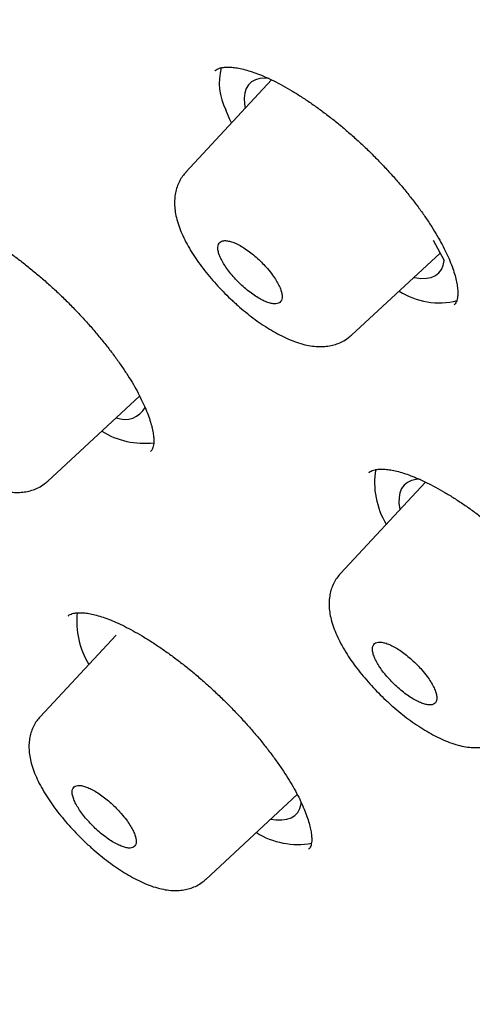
# Model space of a CAD drawing. Header units: millimetres. Extents: x 8 to 1091, y 12 to 2370.
# Tile 20 of 88: x 776.69 to 782.77, y 761.76 to 775.01. Entities that reach past the tile are written whole.
import ezdxf

# ---------------------------------------------------------------- set-up
doc = ezdxf.new("R2010")
doc.units = ezdxf.units.MM

msp = doc.modelspace()

# ---------------------------------------------------------------- linework, layer by layer
at = {"color": 7, "linetype": 'Continuous', "lineweight": 30}
for p, q in [((779.31, 774.324), (779.309, 774.322)), ((780.075, 774.199), (778.923, 772.961)), ((782.247, 772.042), (782.394, 771.769)), ((781.149, 770.766), (782.34, 771.869)), ((782.531, 771.174), (782.533, 771.177)), ((777.065, 768.802), (778.3, 769.946)), ((778.447, 769.201), (778.449, 769.204)), ((781.383, 768.919), (781.381, 768.917)), ((782.144, 768.79), (781, 767.56)), ((777.342, 766.993), (777.34, 766.991)), ((777.984, 766.731), (776.962, 765.633)), ((777.796, 766.534), (777.803, 766.537)), ((779.189, 763.445), (780.42, 764.585)), ((780.574, 763.852), (780.576, 763.855))]:
    msp.add_line(p, q, dxfattribs=at)
at = {"color": 7, "linetype": 'Continuous', "lineweight": 30, "flags": 128}
for points in [[(780.03, 774.224), (779.988, 774.225), (779.917, 774.219), (779.856, 774.201), (779.805, 774.173), (779.764, 774.134), (779.734, 774.084), (779.715, 774.024), (779.706, 773.955), (779.709, 773.877), (779.718, 773.816)], [(779.537, 773.621), (779.51, 773.678), (779.46, 773.796)], [(781.987, 771.542), (781.999, 771.54), (782.082, 771.53), (782.156, 771.532), (782.221, 771.544), (782.277, 771.568), (782.322, 771.603), (782.357, 771.648), (782.381, 771.704), (782.394, 771.769)], [(782.07, 768.827), (782.019, 768.824), (781.955, 768.81), (781.9, 768.785), (781.856, 768.75), (781.822, 768.703), (781.799, 768.647), (781.788, 768.581), (781.787, 768.505), (781.798, 768.421), (781.798, 768.418)], [(780.065, 764.257), (780.133, 764.247), (780.21, 764.244), (780.279, 764.253), (780.338, 764.273), (780.387, 764.304), (780.425, 764.346), (780.453, 764.398), (780.47, 764.46), (780.473, 764.484)]]:
    msp.add_lwpolyline(points, dxfattribs=at)
at = {"color": 7, "linetype": 'Continuous', "lineweight": 30}
for centre, radius, start, end in [((780.157, 774.163), 0.787, 165.1206, 207.7899), ((782.323, 772.17), 0.969, 236.6834, 284.7803), ((778.1, 769.944), 0.311, 248.517, 331.4476), ((778.367, 770.417), 1.106, 238.5526, 276.431), ((782.529, 768.782), 1.07, 170.3223, 211.5195), ((778.593, 766.918), 1.138, 174.2492, 210.8128), ((780.424, 764.955), 1.04, 237.7782, 280.4628)]:
    msp.add_arc(centre, radius, start, end, dxfattribs=at)
for points, knots in [([(816.596, 754.872), (816.652, 754.933), (816.777, 755.069), (816.959, 755.292), (817.146, 755.538), (817.322, 755.794), (817.489, 756.058), (817.646, 756.332), (817.793, 756.614), (817.931, 756.906), (818.059, 757.207), (818.177, 757.517), (818.285, 757.836), (818.382, 758.165), (818.47, 758.502), (818.547, 758.847), (818.614, 759.202), (818.67, 759.565), (818.716, 759.937), (818.751, 760.316), (818.776, 760.704), (818.79, 761.1), (818.794, 761.504), (818.787, 761.915), (818.769, 762.334), (818.741, 762.759), (818.703, 763.192), (818.654, 763.632), (818.594, 764.079), (818.525, 764.532), (818.445, 764.992), (818.355, 765.458), (818.254, 765.93), (818.144, 766.408), (818.024, 766.892), (817.893, 767.383), (817.753, 767.879), (817.603, 768.38), (817.443, 768.887), (817.274, 769.399), (817.094, 769.917), (816.906, 770.44), (816.707, 770.968), (816.5, 771.501), (816.283, 772.038), (816.056, 772.581), (815.821, 773.128), (815.576, 773.679), (815.322, 774.234), (815.06, 774.794), (814.788, 775.358), (814.507, 775.926), (814.218, 776.498), (813.92, 777.073), (813.613, 777.652), (813.298, 778.234), (812.974, 778.82), (812.642, 779.409), (812.301, 780), (811.953, 780.595), (811.596, 781.192), (811.231, 781.792), (810.859, 782.394), (810.478, 782.999), (810.09, 783.606), (809.694, 784.215), (809.29, 784.825), (808.88, 785.438), (808.461, 786.052), (808.036, 786.667), (807.604, 787.283), (807.164, 787.901), (806.718, 788.52), (806.265, 789.139), (805.805, 789.759), (805.338, 790.38), (804.866, 791.001), (804.387, 791.622), (803.901, 792.243), (803.41, 792.864), (802.913, 793.485), (802.41, 794.105), (801.901, 794.725), (801.387, 795.344), (800.867, 795.962), (800.342, 796.579), (799.812, 797.195), (799.276, 797.81), (798.736, 798.423), (798.191, 799.035), (797.642, 799.644), (797.088, 800.252), (796.529, 800.857), (795.967, 801.461), (795.4, 802.062), (794.83, 802.66), (794.255, 803.256), (793.677, 803.848), (793.096, 804.438), (792.511, 805.025), (791.923, 805.608), (791.332, 806.188), (790.739, 806.764), (790.142, 807.336), (789.543, 807.905), (788.941, 808.469), (788.337, 809.03), (787.731, 809.586), (787.123, 810.137), (786.513, 810.684), (785.902, 811.226), (785.289, 811.764), (784.674, 812.296), (784.058, 812.823), (783.442, 813.345), (782.824, 813.862), (782.206, 814.373), (781.587, 814.878), (780.967, 815.377), (780.347, 815.871), (779.727, 816.358), (779.108, 816.84), (778.488, 817.315), (777.868, 817.783), (777.249, 818.246), (776.631, 818.701), (776.013, 819.15), (775.397, 819.591), (774.781, 820.026), (774.167, 820.454), (773.554, 820.874), (772.943, 821.288), (772.333, 821.693), (771.725, 822.092), (771.119, 822.482), (770.515, 822.865), (769.914, 823.24), (769.314, 823.607), (768.718, 823.967), (768.124, 824.318), (767.533, 824.66), (766.945, 824.995), (766.36, 825.321), (765.778, 825.639), (765.199, 825.948), (764.625, 826.249), (764.053, 826.54), (763.486, 826.823), (762.922, 827.098), (762.363, 827.363), (761.808, 827.619), (761.257, 827.866), (760.71, 828.104), (760.168, 828.333), (759.63, 828.553), (759.098, 828.763), (758.57, 828.963), (758.047, 829.155), (757.529, 829.336), (757.017, 829.508), (756.51, 829.671), (756.008, 829.823), (755.512, 829.966), (755.022, 830.099), (754.537, 830.222), (754.058, 830.335), (753.585, 830.438), (753.119, 830.531), (752.658, 830.613), (752.204, 830.685), (751.756, 830.747), (751.315, 830.799), (750.881, 830.84), (750.453, 830.871), (750.032, 830.891), (749.619, 830.9), (749.213, 830.899), (748.814, 830.887), (748.423, 830.865), (748.04, 830.831), (747.665, 830.787), (747.298, 830.732), (746.939, 830.667), (746.589, 830.591), (746.248, 830.504), (745.916, 830.407), (745.593, 830.299), (745.279, 830.181), (744.974, 830.053), (744.678, 829.915), (744.393, 829.767), (744.116, 829.609), (743.849, 829.442), (743.592, 829.265), (743.344, 829.078), (743.121, 828.896), (742.986, 828.773), (742.926, 828.718)], [0, 0, 0, 0, 0.003906, 0.008744, 0.013588, 0.018442, 0.023309, 0.028192, 0.033094, 0.038018, 0.042964, 0.047935, 0.05293, 0.057951, 0.062995, 0.068064, 0.073154, 0.078266, 0.083396, 0.088543, 0.093705, 0.09888, 0.104065, 0.10926, 0.114462, 0.11967, 0.124882, 0.130097, 0.135314, 0.140533, 0.145751, 0.150969, 0.156186, 0.161402, 0.166616, 0.171828, 0.177038, 0.182245, 0.187451, 0.192653, 0.197854, 0.203052, 0.208247, 0.213441, 0.218631, 0.22382, 0.229006, 0.234191, 0.239373, 0.244553, 0.249731, 0.254907, 0.260082, 0.265254, 0.270425, 0.275595, 0.280763, 0.28593, 0.291095, 0.296259, 0.301421, 0.306583, 0.311743, 0.316902, 0.32206, 0.327217, 0.332374, 0.337529, 0.342683, 0.347837, 0.35299, 0.358142, 0.363293, 0.368444, 0.373594, 0.378744, 0.383893, 0.389041, 0.394189, 0.399337, 0.404484, 0.40963, 0.414777, 0.419922, 0.425068, 0.430213, 0.435358, 0.440503, 0.445647, 0.450792, 0.455936, 0.461079, 0.466223, 0.471367, 0.47651, 0.481653, 0.486797, 0.49194, 0.497083, 0.502226, 0.507369, 0.512512, 0.517656, 0.522799, 0.527942, 0.533085, 0.538229, 0.543373, 0.548516, 0.55366, 0.558804, 0.563949, 0.569093, 0.574238, 0.579383, 0.584529, 0.589675, 0.594821, 0.599967, 0.605114, 0.610262, 0.615409, 0.620558, 0.625706, 0.630856, 0.636006, 0.641156, 0.646307, 0.651459, 0.656612, 0.661765, 0.666919, 0.672074, 0.67723, 0.682387, 0.687544, 0.692703, 0.697863, 0.703024, 0.708186, 0.713349, 0.718514, 0.72368, 0.728847, 0.734016, 0.739186, 0.744358, 0.749532, 0.754707, 0.759884, 0.765063, 0.770245, 0.775428, 0.780613, 0.785801, 0.79099, 0.796182, 0.801377, 0.806574, 0.811773, 0.816975, 0.82218, 0.827387, 0.832596, 0.837808, 0.843022, 0.848238, 0.853456, 0.858675, 0.863896, 0.869117, 0.874338, 0.879559, 0.884777, 0.889993, 0.895205, 0.900411, 0.90561, 0.910801, 0.915981, 0.921148, 0.9263, 0.931436, 0.936553, 0.941649, 0.946723, 0.951773, 0.956798, 0.961798, 0.966772, 0.971722, 0.976648, 0.981553, 0.986438, 0.991306, 0.996161, 1, 1, 1, 1]), ([(731.686, 815.542), (731.752, 815.596), (731.89, 815.708), (732.112, 815.867), (732.349, 816.023), (732.596, 816.169), (732.851, 816.306), (733.115, 816.433), (733.389, 816.55), (733.67, 816.657), (733.961, 816.755), (734.26, 816.843), (734.567, 816.922), (734.883, 816.99), (735.207, 817.049), (735.539, 817.099), (735.88, 817.138), (736.229, 817.168), (736.586, 817.188), (736.951, 817.198), (737.323, 817.199), (737.704, 817.19), (738.092, 817.171), (738.488, 817.142), (738.892, 817.104), (739.303, 817.055), (739.721, 816.997), (740.146, 816.93), (740.579, 816.852), (741.019, 816.765), (741.465, 816.668), (741.919, 816.561), (742.379, 816.444), (742.845, 816.318), (743.318, 816.183), (743.797, 816.037), (744.283, 815.882), (744.774, 815.718), (745.272, 815.544), (745.775, 815.361), (746.284, 815.168), (746.798, 814.966), (747.318, 814.754), (747.842, 814.533), (748.372, 814.303), (748.907, 814.064), (749.447, 813.816), (749.991, 813.559), (750.54, 813.292), (751.093, 813.017), (751.651, 812.733), (752.212, 812.441), (752.778, 812.139), (753.347, 811.829), (753.92, 811.511), (754.496, 811.184), (755.076, 810.848), (755.658, 810.505), (756.244, 810.153), (756.833, 809.793), (757.424, 809.425), (758.018, 809.05), (758.614, 808.666), (759.213, 808.275), (759.813, 807.876), (760.416, 807.47), (761.02, 807.056), (761.626, 806.635), (762.233, 806.207), (762.842, 805.772), (763.451, 805.33), (764.062, 804.881), (764.673, 804.425), (765.285, 803.963), (765.898, 803.494), (766.511, 803.019), (767.124, 802.538), (767.737, 802.05), (768.35, 801.557), (768.962, 801.058), (769.574, 800.553), (770.186, 800.042), (770.796, 799.526), (771.406, 799.005), (772.014, 798.478), (772.622, 797.947), (773.227, 797.41), (773.832, 796.869), (774.434, 796.323), (775.035, 795.773), (775.633, 795.218), (776.229, 794.659), (776.823, 794.096), (777.414, 793.53), (778.003, 792.959), (778.589, 792.385), (779.171, 791.807), (779.751, 791.227), (780.327, 790.643), (780.9, 790.055), (781.469, 789.466), (782.035, 788.873), (782.596, 788.278), (783.154, 787.68), (783.707, 787.081), (784.256, 786.479), (784.801, 785.875), (785.341, 785.27), (785.876, 784.663), (786.406, 784.054), (786.931, 783.445), (787.451, 782.834), (787.966, 782.222), (788.475, 781.609), (788.979, 780.996), (789.477, 780.382), (789.969, 779.768), (790.455, 779.154), (790.935, 778.54), (791.409, 777.926), (791.877, 777.312), (792.338, 776.699), (792.792, 776.086), (793.24, 775.475), (793.681, 774.864), (794.115, 774.254), (794.542, 773.646), (794.962, 773.039), (795.374, 772.433), (795.779, 771.83), (796.177, 771.228), (796.567, 770.629), (796.949, 770.031), (797.324, 769.437), (797.69, 768.844), (798.049, 768.255), (798.4, 767.668), (798.742, 767.084), (799.076, 766.504), (799.402, 765.926), (799.72, 765.353), (800.029, 764.782), (800.329, 764.216), (800.621, 763.654), (800.904, 763.095), (801.178, 762.541), (801.443, 761.992), (801.699, 761.447), (801.946, 760.906), (802.185, 760.37), (802.414, 759.84), (802.634, 759.314), (802.844, 758.794), (803.045, 758.279), (803.237, 757.769), (803.42, 757.265), (803.593, 756.767), (803.757, 756.275), (803.911, 755.789), (804.055, 755.309), (804.19, 754.836), (804.315, 754.369), (804.431, 753.908), (804.537, 753.454), (804.633, 753.007), (804.72, 752.567), (804.796, 752.134), (804.864, 751.708), (804.921, 751.29), (804.968, 750.878), (805.006, 750.475), (805.034, 750.078), (805.053, 749.69), (805.061, 749.309), (805.06, 748.936), (805.049, 748.572), (805.029, 748.215), (804.998, 747.866), (804.958, 747.526), (804.909, 747.194), (804.849, 746.87), (804.78, 746.554), (804.702, 746.247), (804.613, 745.949), (804.516, 745.659), (804.408, 745.378), (804.291, 745.105), (804.165, 744.842), (804.028, 744.587), (803.883, 744.341), (803.728, 744.103), (803.562, 743.876), (803.448, 743.727), (803.386, 743.657), (803.386, 743.657)], [0, 0, 0, 0, 0.004813, 0.010121, 0.015426, 0.020725, 0.026018, 0.031305, 0.036585, 0.041858, 0.047124, 0.052384, 0.057638, 0.062887, 0.068131, 0.07337, 0.078606, 0.083839, 0.08907, 0.094298, 0.099524, 0.104749, 0.109973, 0.115197, 0.12042, 0.125642, 0.130865, 0.136087, 0.14131, 0.146532, 0.151755, 0.156979, 0.162203, 0.167427, 0.172652, 0.177877, 0.183103, 0.188329, 0.193556, 0.198783, 0.204011, 0.209239, 0.214468, 0.219697, 0.224927, 0.230157, 0.235388, 0.240619, 0.24585, 0.251082, 0.256314, 0.261547, 0.26678, 0.272013, 0.277246, 0.28248, 0.287714, 0.292949, 0.298183, 0.303418, 0.308654, 0.313889, 0.319125, 0.32436, 0.329596, 0.334833, 0.340069, 0.345306, 0.350542, 0.355779, 0.361016, 0.366253, 0.371491, 0.376728, 0.381965, 0.387203, 0.392441, 0.397679, 0.402917, 0.408155, 0.413393, 0.418631, 0.423869, 0.429107, 0.434346, 0.439584, 0.444823, 0.450061, 0.4553, 0.460538, 0.465777, 0.471016, 0.476254, 0.481493, 0.486732, 0.491971, 0.497209, 0.502448, 0.507687, 0.512926, 0.518164, 0.523403, 0.528642, 0.533881, 0.539119, 0.544358, 0.549597, 0.554835, 0.560074, 0.565312, 0.570551, 0.575789, 0.581027, 0.586266, 0.591504, 0.596742, 0.60198, 0.607218, 0.612456, 0.617693, 0.622931, 0.628169, 0.633406, 0.638643, 0.643881, 0.649118, 0.654355, 0.659591, 0.664828, 0.670064, 0.675301, 0.680537, 0.685773, 0.691008, 0.696244, 0.701479, 0.706714, 0.711949, 0.717183, 0.722418, 0.727652, 0.732885, 0.738119, 0.743352, 0.748584, 0.753817, 0.759049, 0.76428, 0.769511, 0.774742, 0.779973, 0.785203, 0.790432, 0.795661, 0.800889, 0.806117, 0.811345, 0.816572, 0.821798, 0.827024, 0.83225, 0.837474, 0.842699, 0.847923, 0.853146, 0.858369, 0.863592, 0.868814, 0.874036, 0.879258, 0.88448, 0.889702, 0.894924, 0.900147, 0.90537, 0.910594, 0.91582, 0.921048, 0.926277, 0.931509, 0.936745, 0.941984, 0.947227, 0.952475, 0.957728, 0.962987, 0.968252, 0.973524, 0.978803, 0.984089, 0.989382, 0.99468, 0.999984, 1, 1, 1, 1]), ([(731.449, 814.861), (731.43, 814.839), (731.346, 814.746), (731.208, 814.572), (731.035, 814.339), (730.871, 814.095), (730.718, 813.843), (730.574, 813.581), (730.439, 813.311), (730.315, 813.031), (730.2, 812.743), (730.095, 812.445), (730, 812.139), (729.914, 811.824), (729.839, 811.501), (729.774, 811.169), (729.719, 810.828), (729.674, 810.479), (729.639, 810.122), (729.614, 809.757), (729.599, 809.384), (729.594, 809.003), (729.6, 808.614), (729.615, 808.218), (729.641, 807.815), (729.677, 807.404), (729.723, 806.985), (729.778, 806.56), (729.844, 806.128), (729.92, 805.688), (730.006, 805.242), (730.101, 804.79), (730.207, 804.331), (730.322, 803.865), (730.447, 803.393), (730.582, 802.915), (730.726, 802.431), (730.88, 801.941), (731.044, 801.446), (731.217, 800.944), (731.4, 800.438), (731.592, 799.925), (731.794, 799.408), (732.005, 798.885), (732.225, 798.357), (732.455, 797.825), (732.693, 797.287), (732.941, 796.745), (733.198, 796.199), (733.463, 795.648), (733.738, 795.093), (734.021, 794.534), (734.313, 793.971), (734.614, 793.405), (734.923, 792.834), (735.241, 792.26), (735.567, 791.683), (735.901, 791.103), (736.244, 790.52), (736.595, 789.933), (736.954, 789.344), (737.32, 788.753), (737.695, 788.159), (738.078, 787.563), (738.468, 786.964), (738.865, 786.364), (739.27, 785.762), (739.683, 785.158), (740.102, 784.553), (740.529, 783.946), (740.963, 783.338), (741.403, 782.729), (741.851, 782.12), (742.305, 781.509), (742.766, 780.898), (743.233, 780.287), (743.706, 779.675), (744.186, 779.063), (744.671, 778.452), (745.163, 777.84), (745.66, 777.229), (746.163, 776.619), (746.672, 776.009), (747.185, 775.401), (747.705, 774.793), (748.229, 774.186), (748.758, 773.581), (749.292, 772.977), (749.831, 772.375), (750.375, 771.775), (750.922, 771.177), (751.475, 770.581), (752.031, 769.987), (752.591, 769.396), (753.155, 768.807), (753.723, 768.221), (754.294, 767.638), (754.869, 767.058), (755.447, 766.482), (756.028, 765.908), (756.612, 765.338), (757.199, 764.772), (757.789, 764.21), (758.381, 763.652), (758.975, 763.097), (759.572, 762.547), (760.17, 762.002), (760.771, 761.461), (761.373, 760.924), (761.977, 760.393), (762.582, 759.866), (763.188, 759.345), (763.795, 758.829), (764.404, 758.318), (765.013, 757.812), (765.622, 757.313), (766.232, 756.819), (766.843, 756.331), (767.453, 755.849), (768.064, 755.373), (768.674, 754.903), (769.284, 754.44), (769.893, 753.984), (770.502, 753.534), (771.11, 753.09), (771.717, 752.654), (772.323, 752.225), (772.927, 751.802), (773.53, 751.387), (774.132, 750.98), (774.731, 750.579), (775.329, 750.187), (775.925, 749.802), (776.518, 749.424), (777.109, 749.055), (777.698, 748.693), (778.283, 748.34), (778.866, 747.994), (779.446, 747.657), (780.023, 747.328), (780.597, 747.008), (781.167, 746.696), (781.733, 746.392), (782.296, 746.098), (782.855, 745.811), (783.41, 745.534), (783.961, 745.266), (784.507, 745.006), (785.049, 744.756), (785.586, 744.514), (786.119, 744.282), (786.647, 744.059), (787.17, 743.846), (787.688, 743.641), (788.201, 743.446), (788.708, 743.261), (789.21, 743.085), (789.706, 742.918), (790.196, 742.761), (790.681, 742.614), (791.159, 742.476), (791.632, 742.349), (792.098, 742.231), (792.558, 742.122), (793.011, 742.024), (793.458, 741.936), (793.898, 741.857), (794.332, 741.789), (794.758, 741.73), (795.178, 741.682), (795.59, 741.643), (795.995, 741.615), (796.393, 741.597), (796.783, 741.588), (797.165, 741.591), (797.54, 741.603), (797.907, 741.625), (798.266, 741.658), (798.617, 741.7), (798.96, 741.753), (799.295, 741.816), (799.621, 741.89), (799.938, 741.973), (800.247, 742.066), (800.547, 742.169), (800.838, 742.283), (801.12, 742.406), (801.393, 742.539), (801.657, 742.681), (801.912, 742.834), (802.157, 742.995), (802.393, 743.167), (802.577, 743.311), (802.678, 743.402), (802.708, 743.428)], [0, 0, 0, 0, 0.001541, 0.006681, 0.011823, 0.01697, 0.022122, 0.027282, 0.03245, 0.037626, 0.042812, 0.048007, 0.053211, 0.058423, 0.063644, 0.068873, 0.074109, 0.079351, 0.084598, 0.08985, 0.095106, 0.100365, 0.105627, 0.110891, 0.116157, 0.121424, 0.126691, 0.131959, 0.137227, 0.142496, 0.147764, 0.153031, 0.158298, 0.163564, 0.16883, 0.174095, 0.179359, 0.184623, 0.189886, 0.195148, 0.200409, 0.205669, 0.210929, 0.216188, 0.221446, 0.226703, 0.23196, 0.237216, 0.242472, 0.247727, 0.252981, 0.258235, 0.263488, 0.26874, 0.273993, 0.279244, 0.284495, 0.289746, 0.294997, 0.300247, 0.305496, 0.310745, 0.315994, 0.321243, 0.326491, 0.331739, 0.336987, 0.342234, 0.347481, 0.352728, 0.357975, 0.363221, 0.368468, 0.373714, 0.37896, 0.384205, 0.389451, 0.394696, 0.399942, 0.405187, 0.410432, 0.415677, 0.420921, 0.426166, 0.431411, 0.436655, 0.441899, 0.447144, 0.452388, 0.457632, 0.462876, 0.46812, 0.473364, 0.478608, 0.483852, 0.489096, 0.49434, 0.499584, 0.504828, 0.510072, 0.515316, 0.52056, 0.525804, 0.531048, 0.536292, 0.541536, 0.54678, 0.552024, 0.557268, 0.562513, 0.567757, 0.573002, 0.578246, 0.583491, 0.588735, 0.59398, 0.599225, 0.60447, 0.609715, 0.614961, 0.620206, 0.625452, 0.630698, 0.635944, 0.64119, 0.646436, 0.651683, 0.65693, 0.662177, 0.667424, 0.672672, 0.677919, 0.683168, 0.688416, 0.693665, 0.698914, 0.704163, 0.709413, 0.714663, 0.719914, 0.725165, 0.730416, 0.735668, 0.740921, 0.746173, 0.751427, 0.756681, 0.761935, 0.767191, 0.772446, 0.777703, 0.78296, 0.788218, 0.793476, 0.798735, 0.803995, 0.809256, 0.814518, 0.81978, 0.825043, 0.830307, 0.835572, 0.840838, 0.846104, 0.851371, 0.856639, 0.861907, 0.867176, 0.872445, 0.877714, 0.882983, 0.888251, 0.893519, 0.898786, 0.904051, 0.909315, 0.914575, 0.919833, 0.925087, 0.930336, 0.93558, 0.940817, 0.946048, 0.951272, 0.956487, 0.961693, 0.96689, 0.972078, 0.977256, 0.982426, 0.987587, 0.992741, 0.997888, 1, 1, 1, 1]), ([(779.31, 774.321), (779.312, 774.323), (779.32, 774.332), (779.339, 774.344), (779.372, 774.358), (779.415, 774.368), (779.47, 774.373), (779.536, 774.371), (779.611, 774.362), (779.695, 774.344), (779.786, 774.318), (779.885, 774.284), (779.99, 774.24), (780.102, 774.188), (780.221, 774.126), (780.344, 774.056), (780.471, 773.977), (780.6, 773.891), (780.732, 773.797), (780.864, 773.697), (780.996, 773.591), (781.126, 773.481), (781.255, 773.365), (781.381, 773.246), (781.504, 773.123), (781.624, 772.996), (781.741, 772.867), (781.852, 772.736), (781.957, 772.606), (782.056, 772.476), (782.147, 772.348), (782.229, 772.223), (782.303, 772.102), (782.368, 771.985), (782.425, 771.872), (782.473, 771.764), (782.512, 771.663), (782.542, 771.568), (782.563, 771.482), (782.575, 771.405), (782.58, 771.339), (782.577, 771.285), (782.569, 771.242), (782.558, 771.211), (782.547, 771.19), (782.537, 771.181), (782.533, 771.177)], [0, 0, 0, 0, 0.0089171, 0.0348171, 0.0580523, 0.0800245, 0.1033564, 0.1260417, 0.1485088, 0.1709363, 0.1933726, 0.2156279, 0.2381463, 0.2610222, 0.2842108, 0.3076563, 0.3312955, 0.3550626, 0.3788928, 0.4027131, 0.4264715, 0.4501187, 0.4735994, 0.4971798, 0.5209318, 0.5448178, 0.568791, 0.5927954, 0.6167578, 0.640624, 0.6643456, 0.6878843, 0.711154, 0.7341603, 0.7572959, 0.7804887, 0.803651, 0.8266907, 0.8495172, 0.8720525, 0.8942565, 0.9161711, 0.9379964, 0.9600314, 0.9832172, 1, 1, 1, 1]), ([(778.924, 772.96), (778.908, 772.943), (778.874, 772.904), (778.834, 772.836), (778.801, 772.76), (778.78, 772.68), (778.769, 772.597), (778.769, 772.509), (778.778, 772.418), (778.799, 772.319), (778.833, 772.214), (778.878, 772.104), (778.935, 771.992), (779, 771.88), (779.073, 771.77), (779.152, 771.662), (779.237, 771.556), (779.327, 771.452), (779.422, 771.352), (779.502, 771.273), (779.55, 771.228), (779.565, 771.215)], [0, 0, 0, 0, 0.036669, 0.079607, 0.122805, 0.166922, 0.212686, 0.26073, 0.311556, 0.367745, 0.429133, 0.491975, 0.556876, 0.61959, 0.679744, 0.740242, 0.799788, 0.858114, 0.916295, 0.974851, 1, 1, 1, 1]), ([(775.227, 772.355), (775.228, 772.357), (775.235, 772.365), (775.252, 772.375), (775.282, 772.388), (775.322, 772.397), (775.374, 772.402), (775.438, 772.4), (775.511, 772.391), (775.592, 772.373), (775.682, 772.347), (775.779, 772.312), (775.883, 772.269), (775.993, 772.217), (776.11, 772.155), (776.232, 772.085), (776.358, 772.007), (776.487, 771.921), (776.618, 771.827), (776.75, 771.727), (776.882, 771.621), (777.012, 771.51), (777.14, 771.395), (777.266, 771.276), (777.39, 771.153), (777.511, 771.026), (777.628, 770.897), (777.74, 770.767), (777.847, 770.636), (777.946, 770.506), (778.039, 770.378), (778.123, 770.253), (778.199, 770.132), (778.266, 770.015), (778.324, 769.902), (778.374, 769.794), (778.415, 769.692), (778.447, 769.597), (778.47, 769.51), (778.484, 769.433), (778.491, 769.367), (778.49, 769.312), (778.483, 769.269), (778.474, 769.239), (778.463, 769.218), (778.454, 769.208), (778.45, 769.204)], [0, 0, 0, 0, 0.007379, 0.03329, 0.056406, 0.078232, 0.101408, 0.123943, 0.146287, 0.168618, 0.190981, 0.213172, 0.235606, 0.25841, 0.281537, 0.304932, 0.32853, 0.352265, 0.376073, 0.39988, 0.42363, 0.447281, 0.470746, 0.494284, 0.517998, 0.541852, 0.565799, 0.589788, 0.613744, 0.637611, 0.661341, 0.684894, 0.708199, 0.731221, 0.754327, 0.777497, 0.800644, 0.823673, 0.846491, 0.869011, 0.891176, 0.913002, 0.934645, 0.956395, 0.978873, 1, 1, 1, 1]), ([(780.017, 771.663), (779.996, 771.686), (779.954, 771.733), (779.884, 771.8), (779.812, 771.862), (779.739, 771.916), (779.667, 771.963), (779.598, 771.999), (779.535, 772.024), (779.479, 772.037), (779.431, 772.039), (779.394, 772.028), (779.367, 772.006), (779.353, 771.972), (779.35, 771.928), (779.36, 771.876), (779.382, 771.815), (779.415, 771.75), (779.459, 771.68), (779.512, 771.608), (779.573, 771.536), (779.64, 771.467), (779.711, 771.402), (779.783, 771.343), (779.857, 771.291), (779.927, 771.248), (779.994, 771.216), (780.055, 771.195), (780.108, 771.186), (780.152, 771.189), (780.185, 771.205), (780.207, 771.231), (780.218, 771.269), (780.215, 771.316), (780.201, 771.372), (780.175, 771.434), (780.137, 771.502), (780.086, 771.579), (780.041, 771.633), (780.017, 771.663)], [0, 0, 0, 0, 0.026463, 0.053694, 0.080157, 0.107388, 0.133854, 0.161087, 0.187557, 0.214793, 0.241263, 0.2685, 0.294968, 0.322204, 0.348668, 0.3759, 0.40236, 0.429588, 0.456046, 0.483271, 0.509729, 0.536955, 0.563416, 0.590644, 0.617109, 0.644341, 0.67081, 0.698046, 0.724516, 0.751753, 0.778222, 0.805458, 0.831924, 0.859157, 0.885618, 0.912847, 0.939305, 0.966531, 1, 1, 1, 1]), ([(779.565, 771.215), (779.582, 771.198), (779.634, 771.152), (779.722, 771.077), (779.828, 770.994), (779.936, 770.917), (780.045, 770.846), (780.155, 770.783), (780.267, 770.727), (780.381, 770.68), (780.491, 770.644), (780.596, 770.621), (780.695, 770.611), (780.786, 770.612), (780.872, 770.624), (780.952, 770.646), (781.03, 770.68), (781.096, 770.72), (781.133, 770.754), (781.147, 770.767)], [0, 0, 0, 0, 0.034163, 0.098869, 0.164413, 0.230785, 0.297354, 0.364735, 0.434483, 0.506417, 0.578888, 0.645544, 0.70723, 0.764142, 0.816694, 0.866042, 0.913853, 0.965994, 1, 1, 1, 1]), ([(775.492, 769.257), (775.51, 769.241), (775.561, 769.194), (775.649, 769.12), (775.754, 769.037), (775.862, 768.96), (775.97, 768.889), (776.079, 768.825), (776.19, 768.769), (776.302, 768.721), (776.411, 768.685), (776.516, 768.661), (776.613, 768.65), (776.704, 768.651), (776.788, 768.662), (776.868, 768.683), (776.945, 768.716), (777.012, 768.756), (777.049, 768.79), (777.064, 768.803)], [0, 0, 0, 0, 0.034148, 0.09887, 0.164431, 0.230818, 0.297411, 0.364849, 0.43469, 0.506757, 0.579572, 0.646468, 0.708187, 0.764808, 0.816966, 0.865919, 0.913402, 0.965277, 1, 1, 1, 1]), ([(781.382, 768.916), (781.384, 768.918), (781.391, 768.926), (781.409, 768.937), (781.44, 768.95), (781.482, 768.96), (781.535, 768.965), (781.6, 768.964), (781.674, 768.954), (781.757, 768.937), (781.848, 768.912), (781.946, 768.877), (782.051, 768.834), (782.163, 768.782), (782.28, 768.721), (782.403, 768.652), (782.53, 768.574), (782.66, 768.488), (782.792, 768.395), (782.924, 768.295), (783.057, 768.19), (783.187, 768.08), (783.316, 767.965), (783.443, 767.847), (783.567, 767.724), (783.688, 767.598), (783.806, 767.47), (783.918, 767.34), (784.024, 767.21), (784.124, 767.08), (784.216, 766.953), (784.3, 766.828), (784.376, 766.708), (784.442, 766.591), (784.5, 766.479), (784.55, 766.372), (784.59, 766.27), (784.622, 766.176), (784.644, 766.09), (784.657, 766.013), (784.663, 765.948), (784.662, 765.893), (784.655, 765.851), (784.645, 765.82), (784.634, 765.8), (784.624, 765.79), (784.62, 765.786)], [0, 0, 0, 0, 0.008138, 0.0338897, 0.0570194, 0.0788934, 0.1021186, 0.1247167, 0.1471192, 0.1695012, 0.1919046, 0.2141315, 0.2366138, 0.2594602, 0.282625, 0.306052, 0.3296777, 0.353436, 0.3772618, 0.4010825, 0.4248441, 0.4485002, 0.4719788, 0.4955455, 0.5192853, 0.5431615, 0.5671278, 0.5911299, 0.615094, 0.6389654, 0.6626955, 0.6862451, 0.709536, 0.7325506, 0.755674, 0.7788563, 0.8020104, 0.8250428, 0.8478607, 0.8703813, 0.8925574, 0.9144185, 0.9361457, 0.9580351, 0.9808698, 1, 1, 1, 1]), ([(781, 767.559), (780.983, 767.54), (780.948, 767.499), (780.908, 767.429), (780.877, 767.353), (780.857, 767.274), (780.847, 767.19), (780.847, 767.103), (780.858, 767.012), (780.88, 766.914), (780.915, 766.81), (780.962, 766.7), (781.019, 766.588), (781.086, 766.477), (781.159, 766.368), (781.239, 766.261), (781.325, 766.155), (781.415, 766.052), (781.511, 765.953), (781.59, 765.875), (781.638, 765.83), (781.652, 765.818)], [0, 0, 0, 0, 0.039803, 0.082428, 0.125325, 0.169161, 0.214682, 0.26255, 0.313278, 0.369484, 0.431014, 0.493921, 0.558805, 0.621395, 0.681399, 0.741794, 0.801187, 0.859363, 0.917422, 0.975843, 1, 1, 1, 1]), ([(777.341, 766.99), (777.342, 766.992), (777.348, 766.999), (777.363, 767.008), (777.392, 767.02), (777.431, 767.029), (777.481, 767.034), (777.544, 767.032), (777.616, 767.023), (777.697, 767.006), (777.785, 766.98), (777.882, 766.946), (777.985, 766.903), (778.095, 766.851), (778.211, 766.79), (778.333, 766.721), (778.459, 766.643), (778.588, 766.557), (778.719, 766.464), (778.851, 766.365), (778.983, 766.26), (779.114, 766.15), (779.243, 766.035), (779.37, 765.917), (779.494, 765.794), (779.616, 765.669), (779.734, 765.54), (779.847, 765.411), (779.955, 765.281), (780.056, 765.151), (780.149, 765.024), (780.235, 764.899), (780.312, 764.778), (780.38, 764.662), (780.44, 764.55), (780.491, 764.442), (780.533, 764.34), (780.567, 764.246), (780.591, 764.159), (780.607, 764.083), (780.614, 764.016), (780.614, 763.962), (780.609, 763.919), (780.6, 763.889), (780.59, 763.868), (780.581, 763.859), (780.577, 763.854)], [0, 0, 0, 0, 0.006696, 0.032414, 0.055414, 0.077136, 0.100199, 0.122644, 0.144923, 0.167203, 0.189534, 0.211706, 0.234107, 0.256884, 0.279991, 0.303371, 0.326959, 0.350688, 0.374494, 0.398304, 0.42206, 0.445721, 0.46919, 0.492718, 0.516423, 0.54027, 0.564214, 0.588202, 0.612163, 0.636038, 0.65978, 0.683346, 0.706674, 0.729696, 0.752795, 0.775959, 0.799103, 0.822131, 0.844946, 0.867457, 0.889601, 0.911384, 0.932943, 0.954565, 0.976774, 1, 1, 1, 1]), ([(782.095, 766.263), (782.074, 766.286), (782.032, 766.333), (781.962, 766.399), (781.889, 766.461), (781.816, 766.516), (781.744, 766.562), (781.676, 766.598), (781.612, 766.623), (781.556, 766.637), (781.509, 766.639), (781.472, 766.628), (781.446, 766.606), (781.431, 766.573), (781.429, 766.53), (781.44, 766.477), (781.462, 766.417), (781.496, 766.352), (781.54, 766.283), (781.593, 766.212), (781.655, 766.14), (781.722, 766.071), (781.793, 766.006), (781.866, 765.947), (781.939, 765.895), (782.01, 765.853), (782.077, 765.821), (782.137, 765.8), (782.19, 765.79), (782.234, 765.793), (782.267, 765.808), (782.289, 765.834), (782.298, 765.872), (782.296, 765.918), (782.281, 765.974), (782.254, 766.036), (782.216, 766.103), (782.165, 766.179), (782.12, 766.233), (782.095, 766.263)], [0, 0, 0, 0, 0.026468, 0.053703, 0.08017, 0.107405, 0.133875, 0.161112, 0.187581, 0.214819, 0.241286, 0.268521, 0.294984, 0.322215, 0.348675, 0.375902, 0.40236, 0.429585, 0.456044, 0.48327, 0.509731, 0.53696, 0.563426, 0.590659, 0.617128, 0.644364, 0.670834, 0.698071, 0.72454, 0.751776, 0.77824, 0.805473, 0.831933, 0.859162, 0.88562, 0.912845, 0.939304, 0.966529, 1, 1, 1, 1]), ([(781.652, 765.818), (781.67, 765.802), (781.722, 765.755), (781.81, 765.681), (781.917, 765.599), (782.025, 765.522), (782.134, 765.452), (782.244, 765.389), (782.355, 765.333), (782.468, 765.286), (782.578, 765.251), (782.683, 765.228), (782.781, 765.217), (782.872, 765.219), (782.957, 765.23), (783.037, 765.252), (783.115, 765.286), (783.181, 765.326), (783.217, 765.359), (783.231, 765.372)], [0, 0, 0, 0, 0.034198, 0.098995, 0.164633, 0.231097, 0.297767, 0.365258, 0.435135, 0.507246, 0.579969, 0.646884, 0.708692, 0.76555, 0.817976, 0.867184, 0.914864, 0.96692, 1, 1, 1, 1]), ([(776.962, 765.632), (776.947, 765.615), (776.913, 765.577), (776.874, 765.51), (776.842, 765.435), (776.822, 765.357), (776.811, 765.275), (776.811, 765.189), (776.821, 765.1), (776.842, 765.004), (776.876, 764.901), (776.922, 764.792), (776.979, 764.681), (777.044, 764.571), (777.117, 764.462), (777.196, 764.355), (777.281, 764.25), (777.371, 764.147), (777.465, 764.047), (777.548, 763.964), (777.601, 763.916), (777.619, 763.899)], [0, 0, 0, 0, 0.035514, 0.07777, 0.1202, 0.163477, 0.208361, 0.255611, 0.305765, 0.361074, 0.422336, 0.485838, 0.550475, 0.613542, 0.673923, 0.734067, 0.793604, 0.851927, 0.909917, 0.968325, 1, 1, 1, 1]), ([(778.05, 764.333), (778.029, 764.356), (777.987, 764.403), (777.917, 764.469), (777.845, 764.531), (777.772, 764.585), (777.7, 764.632), (777.633, 764.668), (777.57, 764.694), (777.515, 764.708), (777.468, 764.71), (777.432, 764.701), (777.406, 764.679), (777.393, 764.647), (777.391, 764.604), (777.402, 764.552), (777.425, 764.493), (777.459, 764.428), (777.504, 764.359), (777.557, 764.288), (777.619, 764.217), (777.685, 764.148), (777.756, 764.083), (777.829, 764.024), (777.902, 763.972), (777.972, 763.929), (778.038, 763.897), (778.098, 763.875), (778.15, 763.865), (778.193, 763.868), (778.226, 763.882), (778.247, 763.908), (778.256, 763.944), (778.252, 763.99), (778.237, 764.045), (778.21, 764.107), (778.171, 764.174), (778.12, 764.25), (778.075, 764.303), (778.05, 764.333)], [0, 0, 0, 0, 0.026468, 0.053703, 0.080171, 0.107406, 0.133873, 0.161107, 0.187571, 0.214803, 0.241265, 0.268494, 0.294954, 0.322181, 0.348641, 0.375868, 0.40233, 0.429559, 0.456023, 0.483255, 0.509722, 0.536956, 0.563424, 0.59066, 0.617127, 0.644362, 0.670827, 0.69806, 0.724522, 0.751752, 0.778212, 0.80544, 0.8319, 0.859127, 0.885588, 0.912816, 0.93928, 0.96651, 1, 1, 1, 1]), ([(777.619, 763.899), (777.637, 763.883), (777.688, 763.837), (777.776, 763.763), (777.881, 763.68), (777.989, 763.603), (778.097, 763.533), (778.206, 763.469), (778.316, 763.413), (778.428, 763.365), (778.537, 763.329), (778.642, 763.305), (778.739, 763.294), (778.829, 763.294), (778.913, 763.305), (778.993, 763.326), (779.07, 763.359), (779.136, 763.399), (779.173, 763.433), (779.188, 763.446)], [0, 0, 0, 0, 0.034152, 0.098906, 0.164497, 0.23091, 0.297535, 0.365005, 0.434884, 0.507053, 0.580005, 0.647195, 0.709043, 0.76562, 0.817652, 0.866453, 0.913771, 0.965538, 1, 1, 1, 1])]:
    msp.add_open_spline(points, degree=3, knots=knots, dxfattribs=at)

doc.saveas('drawing.dxf')
